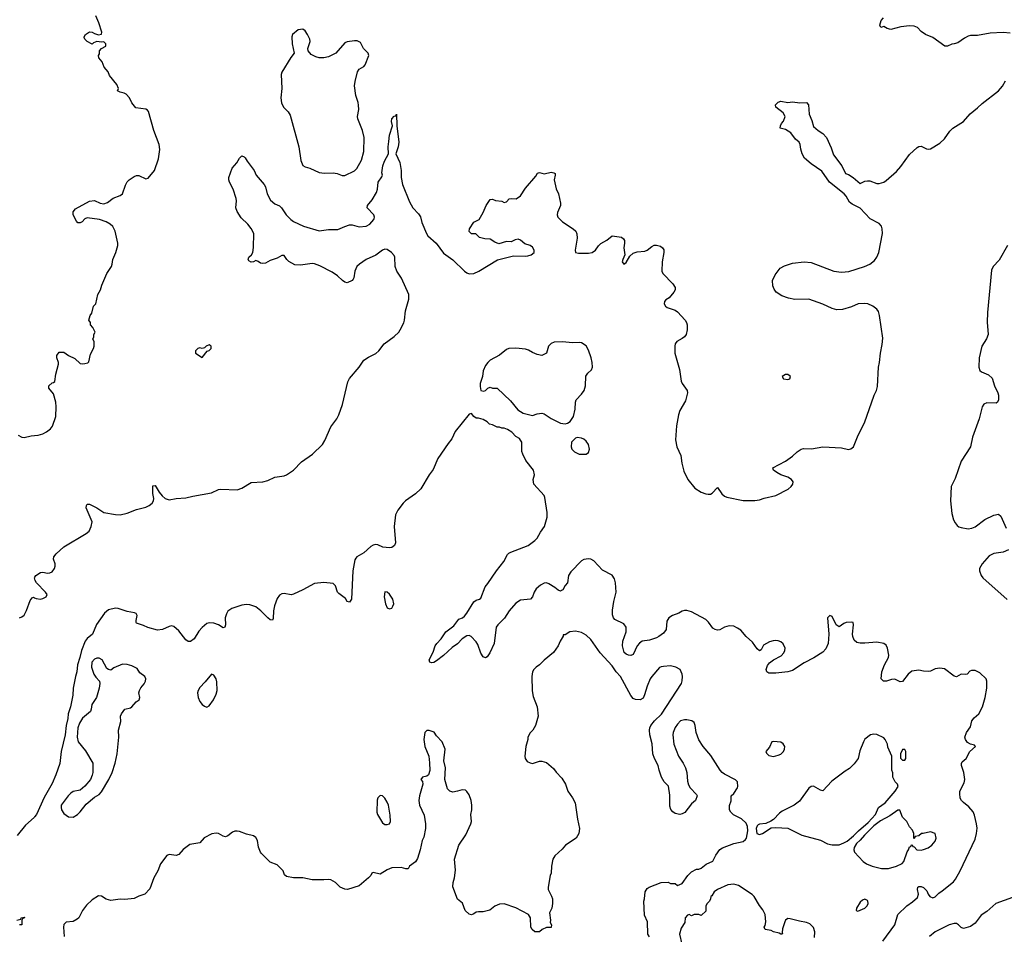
# Model space of a CAD drawing. Header units: inches. Extents: x 2220522 to 2384314, y 721474 to 893490.
# Tile 104 of 256: x 2329873 to 2338279, y 781268 to 789077. Entities that reach past the tile are written whole.
import ezdxf

# ---------------------------------------------------------------- set-up
doc = ezdxf.new("R2010")
doc.units = ezdxf.units.IN
doc.header["$MEASUREMENT"] = 0
doc.layers.add('C3728', color=7, linetype='Continuous')
doc.layers.add('C3738', color=7, linetype='Continuous')

msp = doc.modelspace()

# ---------------------------------------------------------------- linework, layer by layer
at = {"layer": 'C3728', "color": 5}
for points, elevation in [([(2329860.7, 785530), (2329890, 785513.4), (2329910, 785510.6), (2329970, 785523.8), (2330000, 785527.1)], 140), ([(2329870, 783971.3), (2329890, 783978), (2329910, 783992), (2329930, 784032), (2329962, 784118), (2329979, 784141), (2329990, 784146), (2330000, 784140.8)], 120), ([(2330000, 782270), (2329995.4, 782264.6), (2329920.9, 782199.1), (2329850, 782111.6)], 120), ([(2329848, 781390), (2329882, 781398), (2329886, 781410), (2329914, 781414), (2329910, 781406), (2329898, 781402), (2329892, 781388), (2329890, 781349), (2329872, 781348)], 120)]:
    msp.add_lwpolyline(points, dxfattribs=dict(at, elevation=elevation))
at = {"layer": 'C3738', "color": 5}
for points, elevation in [([(2330000, 785527.1), (2330030, 785530.4), (2330070, 785541.6), (2330101.1, 785558.9), (2330135.3, 785584.7), (2330154, 785606), (2330182, 785690), (2330185.1, 785770), (2330180.9, 785810), (2330161.5, 785881.5), (2330121.2, 785930), (2330121.2, 785950), (2330150, 785976), (2330162, 785978), (2330173.2, 785986.8), (2330182, 786050), (2330204.7, 786135.3), (2330205.2, 786150), (2330189.3, 786190), (2330189.2, 786210), (2330210, 786238), (2330250, 786238), (2330290.7, 786210.7), (2330343.5, 786183.5), (2330390, 786142), (2330410, 786138), (2330430, 786141), (2330453.6, 786146.4), (2330463.1, 786156.9), (2330478, 786222), (2330504, 786270), (2330508.4, 786288.4), (2330508.4, 786328.4), (2330498, 786350), (2330506, 786370), (2330506, 786390), (2330518, 786410), (2330498, 786450), (2330478, 786470), (2330478, 786490), (2330464, 786510), (2330474, 786550), (2330489.1, 786570.9), (2330504, 786630), (2330522, 786650), (2330539, 786730), (2330561.2, 786770), (2330572.7, 786810), (2330617.2, 786910), (2330655.1, 786970), (2330662.7, 786990), (2330667.3, 787030), (2330694.5, 787090), (2330709.3, 787150), (2330709.4, 787170), (2330687, 787270), (2330667, 787310), (2330643.7, 787330), (2330610, 787351.5), (2330555.3, 787370), (2330450, 787383.6), (2330430, 787375.1), (2330406.8, 787350), (2330390, 787343), (2330370, 787342.9), (2330356.6, 787356.6), (2330329.6, 787410), (2330330, 787436), (2330350, 787462), (2330470, 787526.7), (2330510, 787532.2), (2330558.8, 787510), (2330590, 787504.9), (2330623, 787517), (2330670, 787553.4), (2330730, 787576), (2330749.4, 787590.6), (2330774.8, 787665.2), (2330790, 787691.3), (2330808.7, 787710), (2330850, 787738.8), (2330870, 787746.8), (2330890, 787746.8), (2330950, 787718), (2330970, 787724.7), (2331023.7, 787790), (2331058.7, 787890), (2331068.2, 787968.2), (2331063, 788010), (2331018.4, 788130), (2330971.7, 788291.7), (2330963.6, 788303.6), (2330950, 788311.6), (2330864.1, 788324.1), (2330830, 788368), (2330810, 788408), (2330780.4, 788440.4), (2330766, 788450), (2330730, 788458), (2330709.1, 788469.1), (2330715.3, 788490), (2330703.2, 788523.2), (2330640.2, 788600.2), (2330628.7, 788630), (2330594, 788670), (2330578, 788718), (2330548, 788750), (2330546, 788770), (2330554.6, 788785.4), (2330554, 788810), (2330570, 788831.3), (2330608, 788850), (2330608.7, 788870), (2330600.2, 788880.2), (2330590, 788888.7), (2330570, 788884), (2330530, 788889), (2330502, 788878), (2330490, 788868), (2330448, 788890), (2330428, 788910), (2330423.1, 788923.1), (2330422, 788930), (2330435.3, 788950), (2330470, 788974), (2330490, 788970.8), (2330510, 788958.8), (2330546.4, 788946.4), (2330570, 788954), (2330572.7, 788970), (2330549.5, 789049.5), (2330522, 789110)], 140), ([(2338330, 788962.7), (2338270, 788966.4), (2338159.6, 788960.4), (2338050, 788942.9), (2337990, 788942.7), (2337970, 788937.2), (2337939.8, 788920.2), (2337882, 788878), (2337850, 788869), (2337830, 788868.7), (2337794, 788850), (2337770.7, 788849.3), (2337670, 788924), (2337608, 788950), (2337570, 788975.3), (2337538, 789010), (2337510, 789021.2), (2337470, 789023.7), (2337396.6, 789016.6), (2337310, 788992.1), (2337280.7, 789000.7), (2337250, 789019), (2337226, 789010), (2337218, 789030), (2337222, 789050), (2337228.7, 789070), (2337246.8, 789093.2)], 120), ([(2330000, 784140.8), (2330013.7, 784133.7), (2330050.1, 784130.1), (2330070, 784133.9), (2330098.5, 784150), (2330106, 784170), (2330094.2, 784190), (2330017.5, 784270), (2330004.3, 784290), (2330000.2, 784310), (2330002.8, 784317.2), (2330010, 784330.1), (2330050, 784357.7), (2330070, 784360.4), (2330110, 784352.3), (2330130, 784352.9), (2330150, 784363.5), (2330169.2, 784390), (2330175.4, 784410), (2330174.5, 784430), (2330162, 784470), (2330164.5, 784490), (2330183.2, 784516.8), (2330250, 784576.8), (2330439.7, 784690), (2330465.7, 784710), (2330483.9, 784750), (2330490.9, 784790), (2330440.4, 784910), (2330442.9, 784930), (2330450, 784940.7), (2330470, 784940.4), (2330530, 784910.2), (2330590.1, 784870.1), (2330690, 784850.8), (2330730, 784849), (2330790, 784862.3), (2330870, 784894.2), (2330950, 784915.5), (2330979.3, 784930), (2331004.8, 784950), (2331016.5, 784970), (2331017.8, 784990), (2331008.6, 785031.4), (2331010, 785098), (2331030, 785100.7), (2331062.7, 785042.7), (2331090.1, 785010.1), (2331113.4, 784990), (2331150, 784977.7), (2331210, 784988.1), (2331290, 784993.8), (2331350, 785009.6), (2331510, 785037.6), (2331570, 785065.6), (2331590, 785068.3), (2331730, 785061.6), (2331770, 785075.8), (2331850, 785124.7), (2331950, 785131.8), (2331990, 785143), (2332050, 785170.2), (2332130, 785182.7), (2332149.9, 785190.1), (2332210, 785231.7), (2332279.5, 785300.5), (2332373.1, 785366.9), (2332457.2, 785450), (2332477.1, 785482.9), (2332530, 785601.3), (2332581.5, 785670), (2332598.2, 785701.8), (2332629.8, 785790), (2332674.6, 785985.4), (2332687.9, 786012.1), (2332770.8, 786109.2), (2332809.8, 786170.2), (2332850, 786196.5), (2332914.4, 786225.6), (2332939.7, 786250), (2332985.6, 786310), (2333070, 786371.4), (2333108.7, 786410), (2333121.8, 786430), (2333152, 786488), (2333158.8, 786510), (2333167.7, 786592.3), (2333195.4, 786690), (2333193.8, 786730), (2333133.9, 786870), (2333091.3, 786930), (2333079.8, 786970), (2333075, 787050), (2333070, 787062.9), (2333046.3, 787090), (2333010, 787115.1), (2332990, 787117.4), (2332970, 787109.6), (2332913.4, 787066.6), (2332830, 787028.6), (2332773.7, 786990), (2332751.8, 786970), (2332742.3, 786950), (2332734.6, 786930), (2332726, 786874), (2332719, 786861), (2332710, 786849.5), (2332670, 786829.6), (2332650, 786836), (2332630, 786849.4), (2332587.3, 786890), (2332541.8, 786921.8), (2332435.9, 786975.9), (2332390, 786993.1), (2332370, 786995.6), (2332270, 786980.4), (2332223.1, 786983.1), (2332171.4, 787011.4), (2332152.7, 787030), (2332130, 787064), (2332110, 787064), (2332070, 787041.2), (2332010, 787019.5), (2331970, 786997.6), (2331950, 786994), (2331930, 786998), (2331910, 787012.7), (2331890, 787019.3), (2331870, 787009.2), (2331850, 787006), (2331830, 787019), (2331823.7, 787030), (2331829.2, 787050), (2331852.3, 787067.7), (2331864, 787090), (2331869.3, 787130.7), (2331872.7, 787250), (2331850, 787294), (2331821.2, 787330), (2331764.5, 787384.5), (2331730, 787438), (2331719, 787470), (2331724, 787530), (2331721.2, 787550), (2331694, 787630), (2331662.7, 787690), (2331657.2, 787710), (2331657.2, 787730), (2331686.6, 787810), (2331726, 787854), (2331750, 787894), (2331770, 787913), (2331790, 787906.8), (2331798.4, 787898.4), (2331814, 787870), (2331874.8, 787790), (2331891.3, 787750), (2331960.7, 787670), (2331970.3, 787650.3), (2331984.6, 787590), (2332015.4, 787535.4), (2332050, 787505.5), (2332090, 787486.8), (2332106.8, 787470), (2332146.8, 787410), (2332187.3, 787370), (2332210, 787354.9), (2332295.1, 787315.1), (2332430, 787274.4), (2332510, 787285.7), (2332590, 787286.7), (2332650, 787312.2), (2332690, 787323.8), (2332710, 787323.8), (2332770, 787308.3), (2332830, 787314), (2332863.6, 787330), (2332896.9, 787370), (2332899.7, 787380.3), (2332902, 787390), (2332895.1, 787410), (2332840.5, 787470), (2332842.4, 787490), (2332881.5, 787538.5), (2332917.7, 787602.3), (2332927.6, 787630), (2332934.3, 787690), (2332965.4, 787734.6), (2332969.5, 787750), (2332965.1, 787770), (2332974, 787830), (2332988.5, 787870), (2333021.5, 787930), (2333018.5, 787990), (2333023.1, 788036.9), (2333031.1, 788090), (2333055.1, 788170), (2333047.6, 788207.6), (2333049.7, 788230), (2333070, 788253.4), (2333084, 788256), (2333090.9, 788270.9), (2333091.6, 788171.6), (2333109.1, 788030), (2333103.2, 787990), (2333085.3, 787930), (2333117.7, 787857.7), (2333130.2, 787790), (2333129.2, 787730), (2333140.7, 787670), (2333201.7, 787521.7), (2333230.2, 787470.2), (2333277.8, 787417.8), (2333293.8, 787393.8), (2333306.2, 787346.2), (2333344.9, 787250), (2333357, 787230), (2333428, 787168), (2333490, 787082.8), (2333570, 787025.5), (2333670, 786928.8), (2333690, 786914.3), (2333710, 786907.2), (2333749, 786910), (2333791.6, 786930), (2333953.5, 787026.5), (2334090, 787061.1), (2334190, 787057.6), (2334210, 787060.7), (2334239.3, 787070), (2334265.6, 787090), (2334266.3, 787110), (2334250, 787135.6), (2334230, 787149.7), (2334184.2, 787164.2), (2334150, 787193.6), (2334130, 787202.4), (2334103.6, 787196.4), (2334070, 787179.5), (2334030, 787182), (2333963.9, 787163.9), (2333930, 787177), (2333890, 787202), (2333845.1, 787205.1), (2333798, 787218), (2333767.3, 787247.3), (2333730, 787248.7), (2333710, 787268), (2333712.7, 787290), (2333750, 787347.3), (2333794.5, 787370), (2333829.6, 787430.4), (2333856.2, 787490), (2333890, 787542), (2333910, 787545.5), (2333934, 787534), (2333988.3, 787528.3), (2334010, 787516), (2334030, 787522), (2334053.2, 787546.8), (2334070, 787550.7), (2334112.5, 787547.5), (2334150, 787571.3), (2334190, 787638), (2334278.6, 787741.4), (2334294, 787766), (2334310, 787771), (2334350, 787761.6), (2334410, 787773.4), (2334434, 787770), (2334443.6, 787763.6), (2334446, 787750), (2334437.3, 787710), (2334453.2, 787633.2), (2334473.4, 787590), (2334490.6, 787510), (2334490.6, 787490), (2334465.5, 787430), (2334463, 787410), (2334468, 787390), (2334507.3, 787350), (2334598.8, 787290), (2334620.5, 787270), (2334628.8, 787248.8), (2334633.7, 787210), (2334615.5, 787110), (2334618.8, 787090), (2334644.2, 787084.2), (2334730, 787084.4), (2334761.2, 787090), (2334790, 787108.7), (2334814.2, 787145.8), (2334833.7, 787166.3), (2334884.5, 787195.5), (2334930, 787232), (2335010, 787220.3), (2335026.9, 787206.9), (2335036.5, 787190), (2335038, 787170), (2335032, 787130), (2335040.5, 787070), (2335021.6, 787030), (2335017.3, 787010), (2335030, 786988.2), (2335050, 787004), (2335081.7, 787058.3), (2335110, 787084), (2335144.9, 787095.1), (2335210, 787100.3), (2335230.8, 787109.2), (2335270, 787141.3), (2335289.8, 787150.2), (2335310, 787152.2), (2335343.2, 787143.2), (2335361.6, 787130), (2335372.6, 787112.6), (2335373.4, 787090), (2335357.4, 787010), (2335354, 786930), (2335362.8, 786910), (2335450, 786820.4), (2335468.7, 786790), (2335468.5, 786770), (2335457.6, 786750), (2335418, 786702), (2335390, 786685.2), (2335377.3, 786670), (2335374, 786650), (2335387.3, 786630), (2335400.7, 786620.7), (2335470, 786595.6), (2335490, 786582.3), (2335553.4, 786510), (2335567.2, 786490), (2335571.5, 786470), (2335572.4, 786430), (2335562.8, 786390), (2335548.7, 786370), (2335530, 786355.1), (2335484.2, 786330), (2335470.2, 786310), (2335465.9, 786290), (2335467.7, 786230), (2335507.3, 786090), (2335520.2, 785990), (2335528.2, 785970), (2335570.3, 785910), (2335574.4, 785890), (2335558.7, 785821.3), (2335510, 785740.7), (2335497.3, 785702.7), (2335480.8, 785610), (2335473, 785490), (2335484.8, 785430), (2335517, 785357), (2335526, 785290), (2335542.7, 785222.7), (2335576.5, 785150), (2335637.5, 785077.5), (2335690, 785041.7), (2335730, 785027.2), (2335750, 785024.9), (2335770, 785026.4), (2335784.9, 785035.1), (2335830, 785084), (2335867.3, 785027.3), (2335889.3, 785009.3), (2335910, 784999.7), (2336050, 784970.2), (2336150, 784970.2), (2336190, 784976.5), (2336230, 784991.8), (2336330, 785015.3), (2336432.7, 785067.3), (2336459.3, 785090), (2336472.7, 785110), (2336476, 785130), (2336461.2, 785150), (2336430, 785171.5), (2336370, 785192), (2336337.2, 785210), (2336309.3, 785230), (2336304, 785250), (2336410, 785307.7), (2336470, 785350.4), (2336510, 785388.2), (2336544, 785410), (2336565.1, 785414.9), (2336632.1, 785412.1), (2336730, 785430.9), (2336890, 785420.3), (2336950, 785408.2), (2336970, 785413.1), (2336991.5, 785430), (2337033, 785530), (2337084.4, 785635.6), (2337169.7, 785870), (2337188.4, 785910), (2337195.9, 785944.1), (2337205, 786110), (2337214.6, 786150), (2337221, 786230), (2337237.3, 786302.7), (2337242.4, 786357.6), (2337214.5, 786550), (2337204.2, 786584.2), (2337190, 786605.4), (2337156.9, 786630), (2337115.1, 786650), (2337090, 786654.6), (2337031, 786650), (2336973.6, 786626.4), (2336896.9, 786603.1), (2336850, 786600.3), (2336809.9, 786609.9), (2336730, 786647.6), (2336610.7, 786690.7), (2336490, 786688), (2336438.2, 786698.2), (2336378.8, 786718.8), (2336331.3, 786751.3), (2336315.1, 786775.1), (2336303.9, 786803.9), (2336300.5, 786850), (2336322.6, 786897.4), (2336366.2, 786953.8), (2336404, 786976), (2336470, 786997.3), (2336570, 787009.1), (2336630, 787002.8), (2336824.9, 786930), (2336890, 786921.2), (2336952.5, 786927.5), (2337086, 786970), (2337132, 786990), (2337170, 787019.3), (2337190, 787048.2), (2337208, 787090), (2337238.2, 787250), (2337237.8, 787290), (2337230, 787312.6), (2337210, 787336.8), (2337135, 787375), (2337050, 787466.3), (2336980.8, 787500.8), (2336959.1, 787519.1), (2336929.6, 787570), (2336911.8, 787590), (2336787.1, 787690), (2336722.8, 787782.8), (2336630, 787846), (2336573.8, 787893.8), (2336552.3, 787930), (2336540.9, 787970), (2336537.2, 788010), (2336528.7, 788030), (2336497, 788057), (2336457.2, 788110), (2336410, 788139.5), (2336366, 788150), (2336368.7, 788170), (2336377.2, 788190), (2336394, 788210), (2336408.7, 788250), (2336390, 788282), (2336329.2, 788330), (2336325.2, 788350), (2336348, 788372), (2336370, 788382), (2336430, 788370.4), (2336470, 788376.4), (2336534, 788366), (2336591.3, 788370), (2336606.8, 788350), (2336614, 788270), (2336636.1, 788216.1), (2336650, 788166), (2336690.4, 788130.4), (2336730, 788105.5), (2336761.6, 788070), (2336801.2, 787981.2), (2336821.7, 787921.7), (2336892.3, 787830), (2336923.9, 787763.9), (2336950, 787753.8), (2336990, 787729.2), (2337050, 787679.1), (2337090, 787697.3), (2337110, 787701.3), (2337130, 787699.7), (2337190, 787678.8), (2337210, 787677.6), (2337250, 787690.2), (2337270, 787703.5), (2337358.8, 787781.2), (2337397.2, 787822.8), (2337470, 787924.5), (2337534.9, 787985.1), (2337550, 787994.3), (2337570, 787995.6), (2337615.1, 787975.1), (2337630, 787971.4), (2337650, 787974.2), (2337730, 788021), (2337770, 788060.2), (2337815.7, 788124.3), (2337839.8, 788150), (2337930, 788208.4), (2337988, 788272), (2338050, 788322.9), (2338090, 788362.3), (2338229.8, 788470), (2338264.2, 788510), (2338290, 788554.9)], 120), ([(2338306.8, 787150), (2338236.3, 787023.7), (2338184, 786970), (2338170, 786937.4), (2338135.4, 786575.4), (2338133.6, 786493.6), (2338140.3, 786390), (2338127.2, 786352.8), (2338088.1, 786290), (2338065.9, 786190), (2338062, 786110), (2338070, 786082), (2338084, 786070), (2338143.4, 786043.4), (2338175.6, 786015.6), (2338196.5, 785950), (2338224.9, 785890), (2338230.2, 785870), (2338230.3, 785830), (2338221.6, 785810), (2338210, 785801.3), (2338130, 785804.2), (2338106, 785794), (2338090, 785771.8), (2338065.8, 785670), (2338007.4, 785512.6), (2337989.6, 785430), (2337910, 785308.6), (2337859.3, 785160.7), (2337826.7, 785090), (2337819.1, 784970), (2337830, 784862), (2337846.9, 784806.9), (2337859.9, 784779.9), (2337878, 784758), (2337890, 784747.7), (2337910, 784740.5), (2337970, 784730.6), (2338003.3, 784736.7), (2338030, 784747.7), (2338114, 784810), (2338190, 784847.3), (2338230, 784856), (2338250, 784838), (2338295.9, 784735.9)], 120), ([(2337242.4, 781210), (2337343.5, 781350), (2337370, 781438.4), (2337446.6, 781510), (2337495.8, 781544.2), (2337537.3, 781582.7), (2337547.6, 781610), (2337538, 781650), (2337540.9, 781670), (2337550, 781675.8), (2337570, 781675.8), (2337590, 781666.4), (2337619, 781639), (2337629, 781610), (2337644.6, 781590), (2337670, 781578.6), (2337690, 781586.9), (2337719.5, 781620.5), (2337750, 781638), (2337844.8, 781715.2), (2337862.5, 781737.5), (2337901.7, 781810), (2338030, 782080.7), (2338042, 782130), (2338046.7, 782173.3), (2338043.4, 782210), (2338026.3, 782286.3), (2338012.5, 782312.5), (2337977, 782357), (2337930, 782393.5), (2337913.5, 782410), (2337903.7, 782430), (2337898.7, 782470), (2337901.1, 782490), (2337938, 782562), (2337943.1, 782590), (2337933.8, 782650), (2337913.7, 782710), (2337914.3, 782725.7), (2337920.1, 782739.9), (2337954, 782770), (2337986, 782830), (2338033.2, 782870), (2338024, 782884), (2337990, 782892.4), (2337966.2, 782906.2), (2337949.5, 782930), (2337943.6, 782950), (2337958, 782990), (2337990, 783038.8), (2338002.2, 783090), (2338023.5, 783116.5), (2338062.6, 783150), (2338093.5, 783210), (2338117.2, 783290), (2338129.8, 783370), (2338129.8, 783429.8), (2338123.5, 783450), (2338070, 783499.7), (2338030, 783519.6), (2338000.4, 783519.6), (2337986.4, 783513.6), (2337962, 783490), (2337950, 783485.2), (2337910, 783489.2), (2337870, 783466), (2337850, 783472.7), (2337770, 783534.5), (2337730, 783540.5), (2337690, 783534), (2337650, 783515.1), (2337630, 783512.3), (2337590, 783513.2), (2337550, 783522), (2337490, 783514.5), (2337457.3, 783490), (2337410, 783426), (2337390, 783423.7), (2337345.6, 783445.6), (2337316.8, 783443.2), (2337274, 783430), (2337248, 783430), (2337229.4, 783449.4), (2337234.5, 783510), (2337256.3, 783570), (2337291.6, 783630), (2337293.6, 783650), (2337282.9, 783710), (2337270, 783737.2), (2337250, 783749.4), (2337190, 783761.6), (2337090, 783753.3), (2337050, 783753.6), (2337020.1, 783760.1), (2336998, 783778), (2336986, 783810), (2336982.7, 783830), (2336993.2, 783910), (2336988.7, 783928.7), (2336974, 783934), (2336930, 783929.2), (2336910, 783921.2), (2336870, 783894), (2336844, 783910), (2336810, 783982), (2336790, 783988.7), (2336771.1, 783968.9), (2336781.3, 783830), (2336774.9, 783750), (2336755.9, 783704.1), (2336730, 783678), (2336652.8, 783627.2), (2336570, 783586.6), (2336470, 783520.5), (2336430, 783508), (2336330, 783497.2), (2336270, 783498), (2336252, 783510), (2336247.5, 783527.5), (2336258, 783562), (2336273.4, 783586.6), (2336307.6, 783612.4), (2336373.4, 783646.6), (2336396, 783670), (2336404.7, 783690), (2336407.1, 783710), (2336390, 783747.6), (2336370, 783764), (2336350, 783773.7), (2336330, 783776.3), (2336305.8, 783774.2), (2336276, 783764), (2336224.6, 783735.4), (2336202.8, 783697.2), (2336190, 783688.7), (2336170, 783705.2), (2336130, 783762.7), (2336076, 783810), (2336030, 783864), (2336002.5, 783882.5), (2335970, 783898), (2335930, 783900.9), (2335891.3, 783890), (2335850, 783867.6), (2335830, 783864.7), (2335810, 783869.7), (2335790, 783882), (2335754.2, 783934.2), (2335730, 783956.3), (2335610, 784021.7), (2335570, 784033.5), (2335550, 784033.5), (2335530, 784027.4), (2335500.4, 784010), (2335446.7, 783990), (2335414.6, 783970), (2335399.4, 783940.6), (2335391.5, 783870), (2335370, 783840.2), (2335330, 783809.9), (2335310, 783800.2), (2335250, 783779.8), (2335186.7, 783770), (2335165.6, 783754.4), (2335145.5, 783730), (2335110, 783658), (2335090.3, 783649.7), (2335070, 783652.1), (2335050, 783658.7), (2335035.1, 783675.1), (2335019.2, 783730), (2335021.5, 783770), (2335049.8, 783850), (2335049.7, 783890), (2335030, 783918.7), (2334955.3, 783955.3), (2334943, 783970), (2334934.5, 783994.5), (2334934, 784034), (2334944.2, 784110), (2334966.6, 784190), (2334960.3, 784270), (2334950, 784302.7), (2334930, 784333), (2334850, 784377.6), (2334775.5, 784455.5), (2334750, 784469.7), (2334730, 784474.3), (2334690, 784466.6), (2334670, 784455.4), (2334578.4, 784361.6), (2334558.5, 784330), (2334550.2, 784269.8), (2334530, 784245.1), (2334510, 784209.4), (2334498, 784202), (2334490, 784198.4), (2334470, 784205.1), (2334442.9, 784230), (2334390, 784261), (2334370, 784268.6), (2334350, 784266.6), (2334318, 784250), (2334282.7, 784217.3), (2334264.9, 784190), (2334250, 784149.2), (2334234, 784130), (2334150, 784121.6), (2334110, 784095.1), (2334052, 784030), (2334012.3, 783967.7), (2333954.9, 783910), (2333941.3, 783890), (2333924.9, 783750), (2333886, 783670), (2333862.8, 783637.2), (2333850, 783629.3), (2333830, 783636), (2333810, 783669), (2333783.1, 783743.1), (2333770, 783764.5), (2333726.6, 783810), (2333710, 783818.3), (2333690, 783817.4), (2333650, 783791.3), (2333610, 783746.6), (2333564.7, 783715.3), (2333490, 783648.4), (2333430, 783603), (2333410, 783589.7), (2333390, 783586.6), (2333375.3, 783590), (2333370, 783610.8), (2333403.3, 783676.7), (2333421.1, 783730), (2333433, 783750), (2333470, 783790.4), (2333509.8, 783850.2), (2333578, 783902), (2333622, 783958), (2333653.2, 783970), (2333670, 783984), (2333690, 784008.5), (2333750, 784106.3), (2333770, 784120.8), (2333799.3, 784130), (2333810, 784139.1), (2333845.6, 784234.4), (2333870, 784263), (2333943.1, 784370), (2334007.6, 784450), (2334038.9, 784510), (2334050, 784522), (2334066, 784530), (2334213.6, 784586.4), (2334270, 784630.3), (2334290, 784650.4), (2334318, 784702), (2334354, 784750), (2334375.7, 784830), (2334375.3, 784870), (2334357.7, 784997.7), (2334350, 785014), (2334262, 785110), (2334258, 785150), (2334268.7, 785190), (2334259, 785230), (2334194.2, 785314.2), (2334167.2, 785367.2), (2334160.9, 785390), (2334159, 785470), (2334150, 785488), (2334140.4, 785500.4), (2334110, 785518), (2334074.6, 785554.6), (2334036.4, 785576.4), (2334010, 785588), (2333990, 785588), (2333970, 785598), (2333950, 785598), (2333910, 785618), (2333884.7, 785624.7), (2333863.1, 785643.1), (2333830, 785662), (2333790, 785675.3), (2333770, 785675.3), (2333750, 785688), (2333730, 785714), (2333710, 785708.7), (2333590, 785559.7), (2333561.9, 785498.1), (2333530, 785459.4), (2333442.9, 785330), (2333402.8, 785237.2), (2333369.7, 785190), (2333298.3, 785070), (2333252.5, 785027.5), (2333166.9, 784970), (2333146.1, 784950), (2333100.8, 784890), (2333081.5, 784850), (2333070.2, 784749.8), (2333081.6, 784610), (2333073.4, 784586.6), (2333050.2, 784569.8), (2333030, 784566.4), (2332974.2, 784574.2), (2332930, 784593.3), (2332910, 784594.7), (2332890, 784589.7), (2332870, 784577.7), (2332810, 784524.4), (2332750.5, 784490), (2332741.6, 784478.4), (2332735.1, 784464.9), (2332716.3, 784370), (2332706.8, 784130), (2332690, 784104), (2332670, 784109), (2332655.8, 784135.8), (2332596.3, 784176.3), (2332587, 784190), (2332570, 784244), (2332550, 784262), (2332470, 784271.3), (2332390, 784263.5), (2332291.1, 784208.9), (2332210, 784171.2), (2332190, 784166), (2332130, 784177.2), (2332110, 784174.7), (2332090, 784164.7), (2332070, 784134), (2332047.8, 784072.2), (2332039.5, 784030), (2332036.5, 783963.5), (2332030, 783949.6), (2332010, 783954), (2331990, 783968.7), (2331930.4, 784030.4), (2331890, 784064), (2331838.3, 784081.7), (2331810, 784083), (2331770, 784077.4), (2331684, 784050), (2331650, 784026), (2331637.1, 784002.9), (2331627.8, 783970), (2331630.4, 783909.6), (2331624.7, 783890), (2331610, 783883.7), (2331569.7, 783909.7), (2331530, 783923.5), (2331490, 783927.8), (2331470, 783920.5), (2331430, 783887.8), (2331402.6, 783857.4), (2331362.6, 783790), (2331330, 783766.6), (2331310, 783768), (2331290, 783782), (2331230, 783859.8), (2331190, 783896), (2331170, 783900.4), (2331150, 783896.4), (2331090.9, 783869.1), (2331050, 783864.1), (2330966.7, 783886.7), (2330930, 783905.1), (2330870, 783925.2), (2330866, 783930), (2330866.6, 783946.6), (2330877, 783990), (2330867.5, 784007.5), (2330853.5, 784013.5), (2330790, 784023.5), (2330713.2, 784050), (2330690, 784053.8), (2330630, 784037.3), (2330597.1, 784010), (2330528, 783912), (2330494.4, 783830), (2330450, 783794.8), (2330432.7, 783770), (2330399.5, 783690), (2330386.7, 783630), (2330367, 783570), (2330361.1, 783510), (2330348.3, 783470), (2330329.1, 783370), (2330325.7, 783310), (2330306.3, 783210), (2330286.7, 783150), (2330282.6, 783110), (2330268.5, 783050), (2330262.3, 782970), (2330227.4, 782830), (2330214.3, 782725.7), (2330182.3, 782630), (2330150, 782554.8), (2330082.6, 782437.4), (2330017, 782290), (2330000, 782270)], 120), ([(2338314, 784550), (2338270, 784531.5), (2338190, 784517.8), (2338150, 784499.7), (2338090, 784431.8), (2338068.8, 784390), (2338066.3, 784370), (2338081.5, 784330), (2338096.5, 784310), (2338305, 784125)], 120), ([(2335250, 781246), (2335235.3, 781270), (2335234, 781374), (2335208.7, 781430), (2335202, 781550), (2335208.7, 781571.3), (2335214, 781630), (2335230, 781658), (2335248, 781670), (2335350, 781711.3), (2335410, 781712), (2335430, 781702), (2335470, 781702), (2335490, 781684.7), (2335530, 781702), (2335578, 781770), (2335610, 781802), (2335650, 781824.7), (2335670, 781824.7), (2335690, 781832), (2335734.6, 781865.4), (2335790, 781892), (2335816.5, 781943.5), (2335850, 781991), (2335873.6, 782006.4), (2335970, 782044), (2336050, 782060.7), (2336070, 782076), (2336079.3, 782090), (2336089.5, 782150.5), (2336087.2, 782187.2), (2336075.6, 782215.6), (2336034.8, 782254.8), (2335967.2, 782287.2), (2335944, 782310), (2335934, 782330), (2335933.6, 782366.4), (2335948.4, 782408.4), (2335948.7, 782450), (2335969.3, 782470.7), (2336000.2, 782519.8), (2336004, 782530), (2336002, 782570), (2335985.6, 782585.6), (2335890, 782636), (2335869.7, 782649.7), (2335852.7, 782670), (2335774.9, 782794.9), (2335709.3, 782870), (2335670, 782928.7), (2335647.3, 782990), (2335640.7, 783050), (2335630, 783077.2), (2335611.2, 783091.2), (2335570, 783098.4), (2335550, 783099.5), (2335516, 783090), (2335490, 783062.7), (2335470, 783032.3), (2335453.1, 782990), (2335450.3, 782969.7), (2335458, 782890), (2335497.1, 782790), (2335538, 782730), (2335557.1, 782690), (2335568.3, 782648.3), (2335574.6, 782574.6), (2335583.4, 782543.4), (2335598.5, 782518.5), (2335650, 782462), (2335656, 782450), (2335642, 782410), (2335610, 782382), (2335551.8, 782308.2), (2335530, 782296.2), (2335508.3, 782291.7), (2335470, 782300.5), (2335450, 782313.6), (2335433.2, 782333.2), (2335423.1, 782363.1), (2335424.8, 782455.2), (2335413.6, 782533.6), (2335375.1, 782570), (2335352, 782610), (2335331.8, 782670), (2335323.6, 782710), (2335293.6, 782770), (2335279.6, 782810), (2335273.9, 782893.9), (2335251.8, 782970), (2335249.6, 783010), (2335251.8, 783030), (2335261.6, 783050), (2335293.6, 783090), (2335352.7, 783147.3), (2335522, 783410), (2335530, 783432), (2335532.8, 783470), (2335529.6, 783490), (2335512.7, 783530), (2335475.3, 783550), (2335430, 783559.5), (2335370, 783555.8), (2335350, 783552.6), (2335335.4, 783544.6), (2335268.8, 783470), (2335256.5, 783450), (2335230, 783386.6), (2335208.6, 783311.4), (2335195, 783285), (2335170, 783269.6), (2335130, 783271.3), (2335110, 783282.4), (2335090, 783307.3), (2335002.2, 783470), (2334965.4, 783510), (2334930, 783559.6), (2334829.3, 783670), (2334750, 783784), (2334710, 783822), (2334670, 783844), (2334617.2, 783857.2), (2334570.7, 783849.3), (2334530, 783824), (2334514, 783826), (2334514, 783814), (2334488.1, 783771.9), (2334470.8, 783730), (2334430, 783674), (2334350.6, 783609.4), (2334310, 783568.7), (2334282, 783550), (2334262, 783530), (2334250.9, 783509.1), (2334244, 783470), (2334247.5, 783347.5), (2334258, 783298), (2334290.7, 783210), (2334298.8, 783130), (2334277.3, 783050), (2334254, 783010), (2334230, 782989.2), (2334210.6, 782950), (2334210.6, 782930), (2334194.9, 782870), (2334187, 782790), (2334188.8, 782768.8), (2334204.4, 782744.4), (2334230, 782730.8), (2334250, 782726.8), (2334310, 782746.8), (2334330, 782746.8), (2334370, 782736), (2334430, 782684.7), (2334453.2, 782653.2), (2334502, 782602), (2334534, 782550), (2334554, 782490), (2334592.8, 782432.8), (2334614.9, 782390), (2334634.4, 782250), (2334652.1, 782172.1), (2334647.7, 782130), (2334622.8, 782090), (2334534, 782030), (2334504.7, 781995.3), (2334442.4, 781937.6), (2334424.9, 781910), (2334413, 781850), (2334410.7, 781790), (2334402.8, 781770), (2334384.7, 781670), (2334386, 781650), (2334414.4, 781594.4), (2334421, 781570), (2334421, 781530), (2334414.8, 781490), (2334396, 781450), (2334404.7, 781390), (2334402, 781370), (2334412, 781350), (2334410, 781326), (2334370, 781326), (2334334, 781310), (2334311.6, 781288.4), (2334270, 781288), (2334248, 781310), (2334238, 781330), (2334234, 781410), (2334216.5, 781436.5), (2334110, 781495.3), (2334010, 781529), (2333970, 781525.2), (2333930.6, 781509.4), (2333886.4, 781473.6), (2333830, 781459.3), (2333790, 781461.2), (2333770, 781457.2), (2333750, 781442), (2333730, 781434), (2333710, 781439), (2333677.2, 781470), (2333654.2, 781534.2), (2333609.4, 781569.4), (2333572.1, 781672.1), (2333574.5, 781710), (2333586, 781750), (2333594.6, 781814.6), (2333585.2, 781910), (2333621.2, 782030), (2333683.2, 782116.8), (2333724, 782210), (2333729, 782230), (2333725.2, 782290), (2333732.3, 782330), (2333732.7, 782370), (2333726, 782410), (2333710, 782458), (2333690, 782488), (2333678, 782498), (2333650, 782502), (2333610, 782488.7), (2333570, 782482), (2333546, 782490), (2333526, 782510), (2333502, 782590), (2333509.2, 782690), (2333495.1, 782750), (2333504, 782850), (2333479, 782910), (2333430, 782962), (2333412.9, 782992.9), (2333370, 783009.2), (2333350, 783009), (2333331, 782990), (2333322, 782930), (2333333, 782870), (2333365.5, 782790), (2333372.8, 782732.8), (2333373.2, 782666.8), (2333362.8, 782630), (2333350, 782619.3), (2333312, 782610), (2333298, 782590), (2333313.2, 782573.2), (2333315.5, 782550), (2333284.9, 782450), (2333279.5, 782410), (2333286.4, 782370), (2333325.1, 782285.1), (2333338, 782210), (2333338, 782170), (2333322, 782098), (2333307.7, 782070), (2333293, 781990), (2333270, 781915.3), (2333252.5, 781887.5), (2333202, 781850), (2333190, 781828), (2333170, 781828), (2333130, 781839), (2333050, 781836), (2333010, 781819), (2332950, 781782.7), (2332890, 781796), (2332878, 781790), (2332870.7, 781770), (2332850.6, 781750), (2332770, 781681.2), (2332670.4, 781649.6), (2332650, 781652.7), (2332610, 781669.2), (2332569, 781710), (2332530, 781734), (2332510, 781737.2), (2332470, 781733.2), (2332370, 781734), (2332288.9, 781748.9), (2332209.3, 781749.3), (2332150, 781762), (2332134.6, 781774.6), (2332122, 781810), (2332070, 781862), (2332010, 781885.2), (2331938, 781958), (2331929, 781970), (2331912.9, 782012.9), (2331902.7, 782070), (2331890, 782094), (2331870, 782109.3), (2331810, 782122.7), (2331750, 782146.6), (2331730, 782149.5), (2331710, 782149.4), (2331690, 782140.9), (2331650, 782109.2), (2331630, 782101.2), (2331610, 782105.2), (2331569.5, 782129.5), (2331550, 782132), (2331512.8, 782127.2), (2331448.1, 782091.9), (2331410, 782049.4), (2331324.1, 782035.9), (2331268.5, 781991.5), (2331230, 781949.4), (2331210, 781942), (2331150, 781949.3), (2331130, 781941.2), (2331075.5, 781870), (2331053, 781810), (2331019.1, 781750), (2330983.4, 781656.6), (2330941, 781610), (2330890, 781593.2), (2330850, 781572.7), (2330770, 781566), (2330730, 781569.4), (2330650, 781556), (2330610, 781567), (2330570, 781594.5), (2330544.4, 781595.6), (2330490, 781563.7), (2330443, 781517), (2330408.7, 781470), (2330377, 781410), (2330363.9, 781396.1), (2330330, 781377.4), (2330270, 781371.5), (2330250, 781352.7), (2330245.8, 781330), (2330251.7, 781250)], 140), ([(2336658, 781242), (2336662, 781290), (2336650, 781326), (2336618, 781358), (2336589.3, 781369.3), (2336530, 781379.3), (2336450, 781401.2), (2336430, 781402.7), (2336412.2, 781387.8), (2336404.8, 781375.2), (2336384.8, 781315.2), (2336382, 781282), (2336385.4, 781274.6), (2336382, 781270), (2336372.2, 781267.8), (2336357.6, 781277.6), (2336309, 781290), (2336290, 781299.5), (2336238, 781310), (2336229.5, 781329.5), (2336237.5, 781342.5), (2336244.4, 781375.6), (2336238, 781438), (2336217.8, 781477.8), (2336190, 781512.7), (2336143.7, 781590), (2336126.5, 781606.5), (2336010, 781686), (2335970, 781696), (2335918, 781690), (2335831, 781650), (2335802.8, 781630), (2335783.6, 781596.4), (2335774, 781590), (2335772, 781570), (2335762, 781550), (2335742, 781530), (2335732, 781510), (2335730, 781466), (2335694, 781430), (2335690, 781428), (2335670, 781438), (2335630, 781438), (2335610, 781426), (2335590, 781438), (2335574, 781430), (2335554, 781410), (2335551.6, 781368.4), (2335519.8, 781320.2), (2335506.8, 781270), (2335525.2, 781185.2)], 140), ([(2338350, 781581.4), (2338207.7, 781532.3), (2338130, 781463.7), (2338081.3, 781430), (2338030, 781363), (2337990, 781333.6), (2337930, 781318.4), (2337910, 781326.6), (2337889.5, 781350), (2337870, 781359.2), (2337850, 781360.3), (2337810, 781349.9), (2337690, 781288.5), (2337639.5, 781250)], 120)]:
    msp.add_lwpolyline(points, dxfattribs=dict(at, elevation=elevation))
for points, elevation in [([(2332290, 788996), (2332250, 788991.1), (2332202, 788950), (2332195.5, 788930), (2332199.3, 788870), (2332216, 788790), (2332186.9, 788753.1), (2332110, 788628), (2332106.4, 788610), (2332110.3, 788490), (2332101.7, 788410), (2332107.7, 788367.7), (2332126.4, 788330), (2332165.5, 788290), (2332180.9, 788260.9), (2332256, 787990), (2332274.3, 787874.3), (2332290.4, 787830.4), (2332310, 787820.4), (2332350, 787810.2), (2332430, 787772.9), (2332474.2, 787765.8), (2332550.4, 787770.4), (2332583.4, 787763.4), (2332625.5, 787745.5), (2332650, 787747.2), (2332730, 787786.5), (2332750, 787806), (2332790, 787876.3), (2332811.1, 787950), (2332813.3, 788070), (2332799.1, 788130), (2332760.4, 788230), (2332757.7, 788250), (2332768.2, 788310), (2332766.7, 788346.7), (2332763, 788370), (2332742, 788430), (2332731.4, 788511.4), (2332736.4, 788550), (2332756.9, 788630), (2332770, 788654), (2332810, 788676.3), (2332822, 788690), (2332853.2, 788770), (2332849.3, 788790), (2332809.2, 788830), (2332781.2, 788881.2), (2332754.8, 788894.8), (2332730, 788896), (2332670, 788886.6), (2332650, 788879.3), (2332571, 788790), (2332510, 788759.3), (2332470, 788752), (2332430, 788752), (2332400.1, 788760.1), (2332360.5, 788780.5), (2332336, 788810), (2332332.3, 788830), (2332351.8, 788890), (2332349.5, 788910), (2332331.3, 788951.3), (2332310, 788981.2)], 140), ([(2331490, 786301.2), (2331466, 786290), (2331450, 786274), (2331431.3, 786268.7), (2331410, 786274), (2331394, 786270), (2331374, 786250), (2331374, 786230), (2331430, 786192), (2331474, 786246), (2331490, 786251.3), (2331508.7, 786270), (2331508.7, 786290)], 140), ([(2334510, 786327.2), (2334437.4, 786322.6), (2334410, 786311.6), (2334387.3, 786290), (2334370, 786228.7), (2334330, 786208.7), (2334290, 786218), (2334250, 786235.3), (2334216.5, 786256.5), (2334190, 786264), (2334107.5, 786272.5), (2334050, 786269.4), (2334030, 786259.5), (2333970, 786212), (2333890, 786169.4), (2333868.8, 786150), (2333850, 786123.7), (2333830, 786079), (2333824.6, 786030), (2333804.9, 785970), (2333803.9, 785943.9), (2333811, 785911), (2333834.6, 785905.4), (2333850, 785911.3), (2333870, 785931), (2333890, 785938), (2333910, 785931.3), (2333950, 785931.3), (2334062, 785822), (2334127.1, 785747.1), (2334170, 785716), (2334250, 785696), (2334291.1, 785711.1), (2334330, 785718), (2334350.9, 785710.9), (2334410.7, 785670.7), (2334490, 785631), (2334530, 785626), (2334550, 785631), (2334572.9, 785647.1), (2334601.2, 785690), (2334616, 785750), (2334617.2, 785810), (2334624, 785830), (2334670, 785878.8), (2334691.8, 785910), (2334704.5, 785950), (2334707.6, 786032.4), (2334722.4, 786057.6), (2334754, 786086), (2334763, 786110), (2334760.3, 786150), (2334751.2, 786190), (2334730, 786254), (2334710, 786293.1), (2334670, 786318.2), (2334650, 786321.5), (2334590, 786316.4)], 120), ([(2336430, 786048.7), (2336410, 786048), (2336382, 786030), (2336394, 786010), (2336430, 786004.9), (2336448, 786010), (2336455.3, 786030)], 140), ([(2334631.1, 785508.9), (2334616.9, 785503.1), (2334584.7, 785470), (2334581, 785430), (2334586, 785410), (2334610, 785386), (2334650, 785366), (2334710, 785367.3), (2334730, 785381), (2334738.4, 785410), (2334729.2, 785450), (2334710, 785479), (2334690, 785496), (2334670, 785505.2)], 120), ([(2332990, 784193.2), (2332984.4, 784150), (2332996.3, 784090), (2333010, 784056), (2333030, 784046), (2333050, 784051.3), (2333059.3, 784070), (2333066, 784090), (2333059.5, 784130), (2333030, 784173.2), (2333010, 784189)], 140), ([(2330550, 783626.6), (2330530, 783625.1), (2330510, 783615.6), (2330488.9, 783590), (2330486, 783550), (2330504.9, 783490), (2330522.8, 783462.8), (2330553.4, 783430), (2330556.3, 783410), (2330550.6, 783370), (2330527.3, 783290), (2330488.4, 783230), (2330484, 783190), (2330476, 783170), (2330410, 783112), (2330383.6, 783070), (2330370.3, 783030), (2330364.6, 782950), (2330372, 782910), (2330433.2, 782833.2), (2330495.8, 782730), (2330497, 782650), (2330492.8, 782627.2), (2330477.1, 782590), (2330430, 782532.3), (2330390, 782498.4), (2330330, 782486), (2330310, 782472.7), (2330285.5, 782450), (2330228.1, 782371.9), (2330225.5, 782350), (2330229, 782330), (2330250, 782299.3), (2330290, 782270.5), (2330330, 782268.8), (2330366.6, 782290), (2330390, 782312.7), (2330440, 782380), (2330510, 782438), (2330550, 782461.6), (2330570, 782483), (2330635.1, 782590), (2330663.5, 782650), (2330688.4, 782730), (2330704.7, 782810), (2330718.4, 782950), (2330717, 783010), (2330736.5, 783083.5), (2330734, 783130), (2330741.2, 783150), (2330770, 783191), (2330817.5, 783202.5), (2330830, 783210.8), (2330867.3, 783252.7), (2330893.2, 783270), (2330897.2, 783290), (2330889.4, 783330), (2330895.1, 783350), (2330907.5, 783372.5), (2330934.9, 783405.1), (2330947, 783430), (2330949.4, 783450), (2330941.2, 783470), (2330899.5, 783499.5), (2330876.3, 783536.3), (2330830, 783560.9), (2330790, 783572.3), (2330750, 783575.1), (2330676.3, 783543.7), (2330650, 783522), (2330630, 783528), (2330618, 783538), (2330576, 783610)], 140), ([(2331510, 783489), (2331456.5, 783423.5), (2331410, 783376), (2331395.5, 783350), (2331390.5, 783330), (2331395.8, 783290), (2331410, 783256.3), (2331430.6, 783230), (2331450, 783214.9), (2331470, 783208.2), (2331490, 783218.8), (2331527, 783270), (2331550, 783318), (2331558.4, 783350), (2331556.2, 783423.8), (2331550, 783448.7), (2331530, 783481.2)], 140), ([(2337164.1, 782975.9), (2337138, 782970), (2337090, 782932.7), (2337076.3, 782910), (2337046.6, 782833.4), (2337030.6, 782770), (2336998, 782722), (2336957.3, 782682.7), (2336919.9, 782660.1), (2336805.5, 782574.5), (2336730, 782494), (2336710, 782497.2), (2336650, 782533.2), (2336630, 782528.7), (2336610, 782515.3), (2336530, 782405.2), (2336486, 782370), (2336381.4, 782318.6), (2336358.8, 782301.2), (2336310, 782248), (2336285.4, 782234.6), (2336244.7, 782215.3), (2336190, 782209), (2336178, 782202), (2336170, 782195.3), (2336162, 782170), (2336167.7, 782130), (2336190, 782120.7), (2336215.3, 782130), (2336290, 782178), (2336330, 782181), (2336430, 782173), (2336550, 782115.5), (2336710, 782070.6), (2336770, 782041), (2336810, 782032), (2336870, 782031), (2336910, 782047.7), (2336936.9, 782063.1), (2336992.4, 782107.6), (2337034, 782150), (2337118.2, 782221.8), (2337180.5, 782290), (2337204.5, 782350), (2337262, 782390), (2337347, 782490), (2337372.3, 782530), (2337368.9, 782548.9), (2337348, 782570), (2337328, 782610), (2337327.3, 782647.3), (2337318, 782670), (2337318, 782790), (2337286.3, 782866.3), (2337281.2, 782890), (2337262.7, 782930), (2337250, 782945.2), (2337190, 782973.3)], 140), ([(2336310, 782915.3), (2336294, 782910), (2336275.3, 782864.7), (2336242, 782830), (2336250, 782814), (2336270, 782794), (2336310, 782787.3), (2336350, 782796.3), (2336370, 782806), (2336395.1, 782830), (2336403.7, 782850), (2336405.2, 782870), (2336390, 782895.3), (2336370, 782909)], 140), ([(2337430, 782846), (2337410, 782846), (2337392, 782810), (2337392.7, 782772.7), (2337410, 782754), (2337430, 782754), (2337438, 782770), (2337438, 782830)], 140), ([(2332950, 782454), (2332930, 782433.2), (2332925.8, 782414.2), (2332921.7, 782310), (2332926.3, 782290), (2332970, 782221), (2332990, 782204.7), (2333010, 782204.7), (2333030, 782211.3), (2333039.3, 782230), (2333035.1, 782284.9), (2333020.4, 782370), (2333010, 782397), (2332990, 782429.6), (2332970, 782449.6)], 140), ([(2337370, 782328.7), (2337301.8, 782278.2), (2337222.8, 782237.2), (2337165, 782195), (2337084.4, 782115.6), (2337050, 782072), (2337017.7, 782042.3), (2336996.3, 782010), (2336994.8, 781990), (2337001, 781970), (2337075.5, 781890), (2337102, 781870), (2337151, 781850), (2337230.2, 781830.2), (2337290, 781829.5), (2337359.5, 781850), (2337407.3, 781872.7), (2337420.5, 781890), (2337450, 781972), (2337462, 781990), (2337470, 782014), (2337482, 782018), (2337487.3, 782032.7), (2337492.7, 782032.7), (2337498, 782018), (2337510, 782014), (2337534, 781990), (2337570, 781986.8), (2337590, 781991), (2337630, 782007.3), (2337662, 782030), (2337690, 782062), (2337699, 782090), (2337690, 782128), (2337650, 782144), (2337588, 782128), (2337572, 782128), (2337550, 782108), (2337518, 782102), (2337514, 782090), (2337507.3, 782087.3), (2337506, 782130), (2337496.4, 782156.4), (2337470, 782186), (2337448, 782230), (2337409.1, 782269.1), (2337388, 782328)], 140), ([(2337090, 781568.7), (2337070, 781559), (2337050, 781542), (2337018, 781490), (2337014, 781470), (2337030, 781464.7), (2337088, 781490), (2337108.7, 781510), (2337117.2, 781530), (2337115.3, 781550), (2337110, 781558)], 140)]:
    msp.add_lwpolyline(points, close=True, dxfattribs=dict(at, elevation=elevation))

doc.saveas('drawing.dxf')
